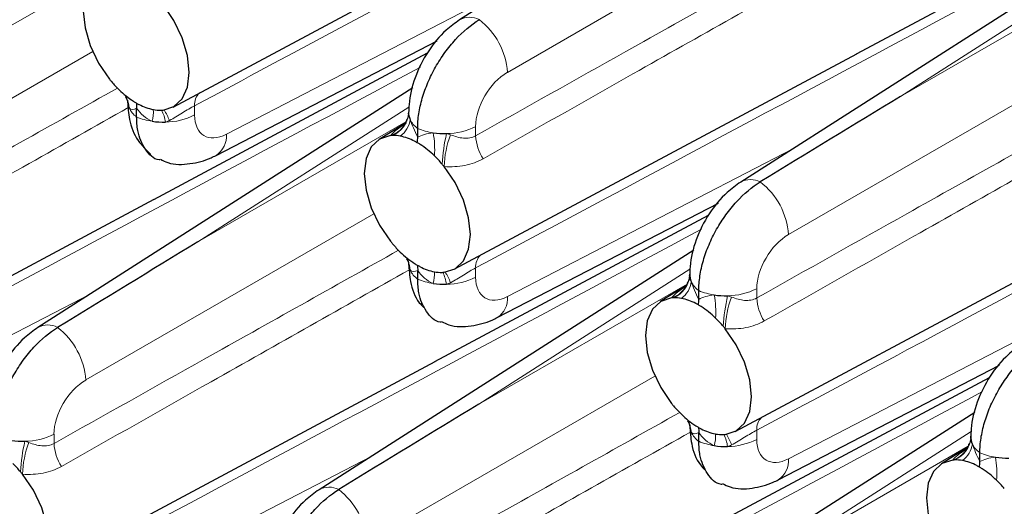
# Paper-space layout 'Blatt2' of a CAD drawing. Header units: millimetres. Extents: x 5 to 418, y 2 to 292.
# Tile 56 of 76: x 250 to 266, y 153 to 161. Entities that reach past the tile are written whole.
import ezdxf

# ---------------------------------------------------------------- set-up
doc = ezdxf.new("R2010")
doc.units = ezdxf.units.MM

psp = doc.layouts.new('Blatt2')

# ---------------------------------------------------------------- linework, layer by layer
at = {"color": 7, "linetype": 'Continuous', "lineweight": 25}
for p, q in [((263.106, 165.322), (256.859, 161.328)), ((252.084, 159.874), (258.796, 163.467)), ((263.474, 160.76), (268.036, 163.202)), ((267.79, 162.618), (261.544, 158.624)), ((252.801, 159.068), (256.487, 160.979)), ((251.762, 158.335), (256.324, 160.777)), ((256.769, 157.17), (263.481, 160.763)), ((256.079, 160.193), (249.832, 156.199)), ((251.476, 159.71), (251.476, 159.857)), ((255.975, 159.64), (255.986, 159.665)), ((256.009, 159.757), (256.011, 159.796)), ((255.957, 159.606), (255.519, 159.335)), ((256.161, 159.372), (256.161, 159.518)), ((245.057, 154.745), (251.769, 158.338)), ((257.486, 156.364), (261.172, 158.274)), ((256.447, 155.631), (261.009, 158.073)), ((261.453, 154.465), (268.165, 158.059)), ((260.763, 157.488), (254.517, 153.495)), ((256.161, 157.005), (256.161, 157.152)), ((260.693, 157.053), (260.695, 157.091)), ((260.641, 156.902), (260.203, 156.63)), ((260.66, 156.935), (260.671, 156.961)), ((260.845, 156.667), (260.845, 156.814)), ((249.742, 152.04), (256.454, 155.633)), ((262.171, 153.66), (265.856, 155.57)), ((261.132, 152.927), (265.693, 155.368)), ((265.448, 154.784), (259.201, 150.79)), ((260.845, 154.301), (260.845, 154.448)), ((265.345, 154.231), (265.355, 154.256)), ((265.378, 154.348), (265.38, 154.387)), ((265.326, 154.198), (264.888, 153.926)), ((265.53, 153.963), (265.53, 154.11))]:
    psp.add_line(p, q, dxfattribs=at)
at = {"color": 7, "linetype": 'Continuous', "lineweight": 18}
for p, q in [((262.457, 163.224), (257.657, 160.453)), ((247.812, 160.33), (251.281, 162.332)), ((267.726, 162.3), (264.208, 160.051)), ((264.208, 160.051), (267.677, 162.053)), ((252.973, 159.42), (257.738, 161.89)), ((250.745, 160.799), (245.946, 158.028)), ((267.141, 160.52), (262.342, 157.749)), ((252.443, 159.897), (252.443, 159.742)), ((256.015, 159.875), (252.497, 157.625)), ((252.497, 157.625), (255.966, 159.628)), ((257.127, 159.551), (257.127, 159.396)), ((257.657, 156.716), (262.423, 159.186)), ((255.43, 158.094), (250.63, 155.324)), ((257.127, 157.192), (257.127, 157.038)), ((260.699, 157.17), (257.181, 154.921)), ((257.181, 154.921), (260.65, 156.924)), ((245.946, 154.291), (250.711, 156.761)), ((261.812, 156.846), (261.812, 156.692)), ((262.342, 154.011), (267.107, 156.482)), ((260.114, 155.39), (255.315, 152.619)), ((250.1, 154.421), (250.1, 154.266)), ((261.812, 154.488), (261.812, 154.333)), ((265.384, 154.466), (261.866, 152.217)), ((261.866, 152.217), (265.335, 154.219)), ((250.63, 151.586), (255.396, 154.056))]:
    psp.add_line(p, q, dxfattribs=at)
at = {"color": 7, "linetype": 'Continuous', "lineweight": 25, "flags": 128}
for points in [[(251.024, 162.102), (250.843, 162.044), (250.704, 161.914), (250.617, 161.719), (250.587, 161.474), (250.617, 161.194), (250.704, 160.898), (250.843, 160.607), (251.024, 160.34)], [(251.917, 159.825), (252.099, 159.882), (252.238, 160.013), (252.325, 160.208), (252.355, 160.453), (252.325, 160.733), (252.238, 161.028), (252.099, 161.319), (251.917, 161.586)], [(255.708, 159.398), (255.527, 159.34), (255.388, 159.209), (255.301, 159.015), (255.271, 158.769), (255.301, 158.489), (255.388, 158.194), (255.527, 157.903), (255.708, 157.636)], [(256.602, 157.12), (256.783, 157.178), (256.922, 157.309), (257.009, 157.503), (257.039, 157.749), (257.009, 158.028), (256.922, 158.324), (256.783, 158.615), (256.602, 158.882)], [(260.393, 156.693), (260.212, 156.635), (260.073, 156.505), (259.986, 156.31), (259.956, 156.065), (259.986, 155.785), (260.073, 155.49), (260.212, 155.199), (260.393, 154.932)], [(261.287, 154.416), (261.468, 154.474), (261.607, 154.604), (261.694, 154.799), (261.724, 155.044), (261.694, 155.324), (261.607, 155.619), (261.468, 155.91), (261.287, 156.177)], [(265.078, 153.989), (264.896, 153.931), (264.758, 153.8), (264.67, 153.606), (264.641, 153.36), (264.67, 153.081), (264.758, 152.785), (264.896, 152.494), (265.078, 152.227)], [(249.575, 151.991), (249.756, 152.049), (249.895, 152.179), (249.982, 152.374), (250.012, 152.619), (249.982, 152.899), (249.895, 153.194), (249.756, 153.485), (249.575, 153.752)]]:
    psp.add_lwpolyline(points, dxfattribs=at)
at = {"color": 7, "linetype": 'Continuous', "lineweight": 18}
for centre, radius, start, end in [((257.025, 161.022), 0.349, 62.4688, 118.4162), ((256.434, 160.363), 1.227, 4.2325, 52.1426), ((250.958, 159.842), 0.393, 2.5161, 31.8575), ((252.705, 159.919), 0.263, 133.7808, 184.8376), ((251.716, 160.039), 0.407, 206.1666, 233.8725), ((251.246, 159.788), 0.511, 342.9333, 5.0686), ((251.206, 159.356), 0.868, 19.8375, 32.8694), ((251.887, 160.679), 1.053, 247.0411, 261.6921), ((251.311, 159.531), 0.652, 8.1601, 26.6061), ((251.95, 160.705), 1.081, 270.3271, 297.0844), ((255.565, 159.81), 0.446, 293.3446, 353.2393), ((255.628, 159.721), 0.411, 306.2814, 352.5876), ((256.4, 159.847), 0.407, 206.1667, 233.8725), ((255.554, 159.836), 0.465, 289.3973, 335.0379), ((256.571, 160.488), 1.053, 247.0411, 261.6922), ((256.635, 160.513), 1.081, 270.327, 297.0844), ((252.59, 159.389), 0.384, 303.4375, 4.6989), ((254.95, 159.175), 1.494, 355.6366, 10.4647), ((259.787, 158.722), 3.225, 167.2826, 176.4275), ((258.223, 158.835), 1.621, 159.1815, 178.3651), ((257.893, 159.433), 0.767, 182.8054, 213.2763), ((261.71, 158.317), 0.349, 62.4687, 118.4163), ((261.118, 157.658), 1.227, 4.2325, 52.1425), ((257.39, 157.215), 0.263, 133.7802, 184.8382), ((255.642, 157.137), 0.393, 2.5164, 31.8571), ((256.4, 157.334), 0.407, 206.1667, 233.8725), ((255.93, 157.083), 0.511, 342.9332, 5.0687), ((255.996, 156.827), 0.652, 8.1602, 26.6057), ((255.891, 156.652), 0.867, 19.8358, 32.8709), ((256.635, 158), 1.081, 270.327, 297.0844), ((260.25, 157.105), 0.446, 293.3446, 353.2393), ((256.571, 157.975), 1.053, 247.0411, 261.6922), ((260.239, 157.131), 0.465, 289.3972, 335.0378), ((260.312, 157.016), 0.411, 306.2813, 352.5877), ((261.085, 157.143), 0.407, 206.1667, 233.8725), ((257.275, 156.684), 0.384, 303.4372, 4.6992), ((261.256, 157.783), 1.053, 247.041, 261.6922), ((259.635, 156.47), 1.494, 355.6366, 10.4647), ((264.472, 156.018), 3.225, 167.2826, 176.4275), ((261.319, 157.809), 1.081, 270.3271, 297.0844), ((262.907, 156.131), 1.621, 159.1815, 178.3651), ((262.578, 156.729), 0.767, 182.8053, 213.2763), ((249.998, 155.892), 0.349, 62.4683, 118.4187), ((249.407, 155.233), 1.227, 4.233, 52.1421), ((260.327, 154.433), 0.393, 2.5163, 31.8572), ((262.074, 154.51), 0.263, 133.7808, 184.8378), ((249.608, 155.384), 1.081, 270.327, 297.0843), ((261.085, 154.63), 0.407, 206.1667, 233.8725), ((260.615, 154.379), 0.511, 342.9332, 5.0687), ((260.68, 154.122), 0.652, 8.1596, 26.6064), ((260.576, 153.947), 0.868, 19.8362, 32.8706), ((252.761, 153.592), 3.226, 167.283, 176.4273), ((251.196, 153.706), 1.621, 159.182, 178.3647), ((250.867, 154.304), 0.767, 182.8054, 213.276), ((261.256, 155.271), 1.053, 247.041, 261.6922), ((261.319, 155.296), 1.081, 270.3271, 297.0844), ((264.935, 154.401), 0.446, 293.3445, 353.2394), ((264.997, 154.312), 0.411, 306.2813, 352.5877), ((265.77, 154.438), 0.407, 206.1667, 233.8724), ((264.923, 154.427), 0.465, 289.3973, 335.0378), ((265.94, 155.079), 1.053, 247.041, 261.6922), ((261.959, 153.98), 0.384, 303.4372, 4.6992), ((264.32, 153.766), 1.494, 355.6365, 10.4647), ((254.683, 153.188), 0.349, 62.4684, 118.4187), ((254.092, 152.529), 1.227, 4.2329, 52.1421)]:
    psp.add_arc(centre, radius, start, end, dxfattribs=at)
at = {"color": 7, "linetype": 'Continuous', "lineweight": 25}
for centre, radius, start, end in [((252.583, 161.584), 1.994, 218.5683, 220.1007), ((252.494, 161.506), 1.876, 220.0501, 225.8182), ((252.247, 161.244), 1.515, 225.5941, 237.1617), ((251.588, 159.971), 0.262, 176.3394, 205.1683), ((251.923, 160.683), 0.866, 242.0166, 258.8271), ((251.867, 160.422), 0.6, 259.2695, 271.6134), ((251.867, 160.333), 0.511, 271.857, 275.658), ((256.272, 159.779), 0.262, 176.3398, 205.1678), ((251.926, 160.901), 1.278, 261.3875, 271.3691), ((255.759, 158.889), 0.511, 91.8577, 95.6579), ((255.759, 158.801), 0.599, 79.2605, 91.6169), ((255.703, 158.54), 0.866, 62.0169, 78.8294), ((256.61, 160.71), 1.278, 261.3874, 271.3693), ((255.379, 157.979), 1.515, 45.5928, 57.1612), ((255.134, 157.717), 1.874, 40.048, 45.8227), ((255.043, 157.639), 1.993, 38.5681, 40.1012), ((257.267, 158.879), 1.993, 218.5679, 220.1014), ((257.178, 158.802), 1.876, 220.0499, 225.8183), ((256.931, 158.539), 1.515, 225.5941, 237.1617), ((256.272, 157.266), 0.262, 176.3398, 205.1678), ((256.607, 157.978), 0.866, 242.0166, 258.8271), ((256.551, 157.718), 0.6, 259.2696, 271.6132), ((256.552, 157.629), 0.511, 271.8582, 275.6575), ((260.957, 157.075), 0.262, 176.3397, 205.1678), ((256.61, 158.197), 1.278, 261.3874, 271.3693), ((261.295, 158.006), 1.278, 261.3874, 271.3693), ((260.443, 156.185), 0.511, 91.8578, 95.6575), ((260.444, 156.096), 0.599, 79.2605, 91.6169), ((260.388, 155.835), 0.866, 62.0169, 78.8294), ((260.064, 155.274), 1.515, 45.5928, 57.1612), ((259.818, 155.013), 1.874, 40.048, 45.8227), ((259.728, 154.935), 1.993, 38.568, 40.1013), ((261.951, 156.174), 1.993, 218.568, 220.1013), ((261.863, 156.098), 1.876, 220.05, 225.8182), ((261.616, 155.835), 1.515, 225.5941, 237.1617), ((260.957, 154.562), 0.262, 176.3397, 205.1678), ((261.292, 155.274), 0.866, 242.0166, 258.8271), ((261.236, 155.013), 0.6, 259.2697, 271.6131), ((261.236, 154.924), 0.511, 271.8578, 275.6575), ((249.584, 155.58), 1.278, 261.3874, 271.3694), ((265.641, 154.37), 0.262, 176.3395, 205.1679), ((261.295, 155.493), 1.278, 261.3874, 271.3693), ((248.107, 152.588), 1.874, 40.0468, 45.8226), ((265.128, 153.48), 0.511, 91.8582, 95.6575), ((265.128, 153.392), 0.599, 79.2605, 91.6169), ((265.072, 153.131), 0.866, 62.0169, 78.8294), ((265.98, 155.301), 1.278, 261.3874, 271.3692), ((248.009, 152.503), 2.004, 38.5745, 40.0998), ((264.748, 152.57), 1.515, 45.5927, 57.1613), ((264.503, 152.309), 1.874, 40.048, 45.8227)]:
    psp.add_arc(centre, radius, start, end, dxfattribs=at)
at = {"color": 7, "linetype": 'Continuous', "lineweight": 18}
for centre, start_param, end_param in [((257.671, 159.849), 0.825291, 2.369907), ((252.987, 160.04), 2.369907, 3.914523), ((262.356, 157.144), 0.825291, 2.369907), ((257.671, 157.336), 2.369907, 3.914523), ((250.644, 154.719), 0.825291, 2.369907), ((262.356, 154.631), 2.369907, 3.914523)]:
    psp.add_ellipse(centre, major_axis=(0.39, 0.641), ratio=0.592292, start_param=start_param, end_param=end_param, dxfattribs=at)
at = {"color": 7, "linetype": 'Continuous', "lineweight": 25}
for centre in [(264.222, 159.446), (252.511, 157.021), (257.195, 154.317)]:
    psp.add_ellipse(centre, major_axis=(20.258, 12.315), ratio=0.022083, start_param=1.558058, end_param=1.673678, dxfattribs=at)
at = {"color": 7, "linetype": 'Continuous', "lineweight": 18}
for points, knots in [([(263.233, 165.67), (260.47, 164.19), (256.873, 162.264), (253.276, 160.342), (252.443, 159.897)], [0, 0, 0, 0, 0.768249, 1, 1, 1, 1]), ([(267.918, 162.966), (265.154, 161.486), (261.557, 159.559), (257.961, 157.638), (257.127, 157.192)], [0, 0, 0, 0, 0.768249, 1, 1, 1, 1]), ([(257.127, 159.396), (257.961, 159.864), (259.875, 160.939), (261.789, 162.011), (262.87, 162.616)], [0, 0, 0, 0, 0.435452, 1, 1, 1, 1]), ([(263.049, 162.29), (261.948, 161.669), (260.015, 160.579), (258.083, 159.484), (257.252, 159.012)], [0, 0, 0, 0, 0.569523, 1, 1, 1, 1]), ([(256.206, 160.541), (253.443, 159.061), (249.846, 157.134), (246.249, 155.213), (245.416, 154.767)], [0, 0, 0, 0, 0.7682486, 1, 1, 1, 1]), ([(245.416, 156.971), (246.249, 157.439), (248.163, 158.513), (250.078, 159.586), (251.158, 160.191)], [0, 0, 0, 0, 0.435452, 1, 1, 1, 1]), ([(272.602, 160.262), (269.839, 158.782), (266.242, 156.855), (262.645, 154.933), (261.812, 154.488)], [0, 0, 0, 0, 0.7682486, 1, 1, 1, 1]), ([(251.337, 159.865), (250.236, 159.244), (248.303, 158.153), (246.372, 157.059), (245.541, 156.587)], [0, 0, 0, 0, 0.569523, 1, 1, 1, 1]), ([(252.443, 159.897), (252.412, 159.881), (252.379, 159.862), (252.311, 159.821), (252.275, 159.799), (252.168, 159.733), (252.096, 159.689), (252.023, 159.65)], [0, 0, 0, 0, 0.25, 0.25, 0.5, 0.5, 1, 1, 1, 1]), ([(261.812, 156.692), (262.645, 157.16), (264.56, 158.234), (266.474, 159.307), (267.554, 159.912)], [0, 0, 0, 0, 0.435452, 1, 1, 1, 1]), ([(255.708, 159.398), (255.714, 159.404), (255.753, 159.45), (255.819, 159.506), (255.916, 159.568), (255.94, 159.584)], [0, 0, 0, 0, 0.11985, 0.776491, 1, 1, 1, 1]), ([(267.733, 159.586), (266.632, 158.965), (264.7, 157.874), (262.768, 156.779), (261.937, 156.308)], [0, 0, 0, 0, 0.569523, 1, 1, 1, 1]), ([(256.707, 159.412), (256.78, 159.384), (256.852, 159.363), (256.995, 159.35), (257.065, 159.361), (257.127, 159.396)], [0, 0, 0, 0, 0.5, 0.5, 1, 1, 1, 1]), ([(257.252, 159.012), (257.158, 158.959), (257.056, 158.923), (256.837, 158.881), (256.722, 158.875), (256.602, 158.882)], [0, 0, 0, 0, 0.5, 0.5, 1, 1, 1, 1]), ([(260.891, 157.836), (258.127, 156.356), (254.531, 154.43), (250.934, 152.508), (250.1, 152.063)], [0, 0, 0, 0, 0.7682486, 1, 1, 1, 1]), ([(250.1, 154.266), (250.934, 154.734), (252.848, 155.809), (254.762, 156.881), (255.843, 157.487)], [0, 0, 0, 0, 0.435452, 1, 1, 1, 1]), ([(256.022, 157.161), (254.921, 156.54), (252.988, 155.449), (251.057, 154.354), (250.225, 153.883)], [0, 0, 0, 0, 0.569523, 1, 1, 1, 1]), ([(257.127, 157.192), (257.096, 157.176), (257.064, 157.158), (256.995, 157.117), (256.959, 157.095), (256.852, 157.029), (256.78, 156.985), (256.707, 156.946)], [0, 0, 0, 0, 0.25, 0.25, 0.5, 0.5, 1, 1, 1, 1]), ([(260.393, 156.693), (260.399, 156.7), (260.437, 156.745), (260.504, 156.801), (260.6, 156.863), (260.625, 156.879)], [0, 0, 0, 0, 0.11985, 0.776491, 1, 1, 1, 1]), ([(261.392, 156.707), (261.465, 156.679), (261.537, 156.658), (261.68, 156.646), (261.75, 156.656), (261.812, 156.692)], [0, 0, 0, 0, 0.5, 0.5, 1, 1, 1, 1]), ([(261.937, 156.308), (261.843, 156.255), (261.741, 156.219), (261.522, 156.177), (261.406, 156.171), (261.287, 156.177)], [0, 0, 0, 0, 0.5, 0.5, 1, 1, 1, 1]), ([(265.575, 155.132), (262.812, 153.652), (259.215, 151.725), (255.618, 149.804), (254.785, 149.358)], [0, 0, 0, 0, 0.7682486, 1, 1, 1, 1]), ([(254.785, 151.562), (255.618, 152.03), (257.533, 153.105), (259.447, 154.177), (260.528, 154.782)], [0, 0, 0, 0, 0.435452, 1, 1, 1, 1]), ([(260.706, 154.456), (259.606, 153.835), (257.673, 152.745), (255.741, 151.65), (254.91, 151.179)], [0, 0, 0, 0, 0.569523, 1, 1, 1, 1]), ([(261.812, 154.488), (261.781, 154.472), (261.748, 154.453), (261.68, 154.413), (261.644, 154.391), (261.537, 154.325), (261.465, 154.281), (261.392, 154.242)], [0, 0, 0, 0, 0.25, 0.25, 0.5, 0.5, 1, 1, 1, 1]), ([(249.68, 154.282), (249.754, 154.254), (249.825, 154.233), (249.968, 154.221), (250.039, 154.231), (250.1, 154.266)], [0, 0, 0, 0, 0.5, 0.5, 1, 1, 1, 1]), ([(265.078, 153.989), (265.084, 153.996), (265.122, 154.041), (265.189, 154.097), (265.285, 154.159), (265.309, 154.175)], [0, 0, 0, 0, 0.11985, 0.776491, 1, 1, 1, 1]), ([(250.225, 153.883), (250.132, 153.83), (250.03, 153.794), (249.81, 153.752), (249.695, 153.746), (249.575, 153.752)], [0, 0, 0, 0, 0.5, 0.5, 1, 1, 1, 1])]:
    psp.add_open_spline(points, degree=3, knots=knots, dxfattribs=at)
at = {"color": 7, "linetype": 'Continuous', "lineweight": 25}
for points, knots in [([(256.859, 161.328), (256.783, 161.273), (256.584, 161.13), (256.318, 160.804), (256.101, 160.373), (256.017, 160.019), (256.012, 159.825), (256.01, 159.778)], [0, 0, 0, 0, 0.159013, 0.411873, 0.670948, 0.921518, 1, 1, 1, 1]), ([(256.161, 159.518), (256.161, 159.597), (256.167, 159.679), (256.193, 159.847), (256.212, 159.934), (256.264, 160.11), (256.295, 160.197), (256.369, 160.37), (256.412, 160.458), (256.506, 160.624), (256.558, 160.704), (256.669, 160.859), (256.729, 160.932), (256.915, 161.134), (257.05, 161.247), (257.187, 161.331)], [0, 0, 0, 0, 0.125, 0.125, 0.25, 0.25, 0.375, 0.375, 0.5, 0.5, 0.625, 0.625, 0.75, 0.75, 1, 1, 1, 1]), ([(251.289, 160.048), (251.296, 160.038), (251.319, 160.006), (251.325, 159.964), (251.325, 159.967), (251.325, 159.967)], [0, 0, 0, 0, 0.244883, 0.778692, 1, 1, 1, 1]), ([(251.326, 159.97), (251.332, 159.869), (251.347, 159.641), (251.469, 159.32), (251.639, 159.159), (251.715, 159.086)], [0, 0, 0, 0, 0.303829, 0.686795, 1, 1, 1, 1]), ([(251.866, 158.992), (251.862, 158.992), (251.755, 159.001), (251.612, 159.163), (251.49, 159.42), (251.48, 159.632), (251.476, 159.71)], [0, 0, 0, 0, 0.016726, 0.396814, 0.77696, 1, 1, 1, 1]), ([(255.977, 159.667), (255.972, 159.647), (255.96, 159.596), (255.927, 159.567), (255.929, 159.569), (255.93, 159.569)], [0, 0, 0, 0, 0.298933, 0.777581, 1, 1, 1, 1]), ([(256.01, 159.774), (256.009, 159.759), (256.007, 159.721), (255.985, 159.671), (255.973, 159.641)], [0, 0, 0, 0, 0.416019, 1, 1, 1, 1]), ([(251.874, 159.004), (251.915, 158.984), (252.066, 158.907), (252.369, 158.918), (252.636, 158.986), (252.773, 159.055), (252.801, 159.068)], [0, 0, 0, 0, 0.140062, 0.524209, 0.90346, 1, 1, 1, 1]), ([(261.544, 158.624), (261.467, 158.569), (261.269, 158.426), (261.002, 158.1), (260.786, 157.669), (260.702, 157.315), (260.696, 157.12), (260.695, 157.074)], [0, 0, 0, 0, 0.1590131, 0.4118731, 0.670948, 0.9215183, 1, 1, 1, 1]), ([(260.845, 156.814), (260.845, 156.893), (260.852, 156.975), (260.878, 157.143), (260.897, 157.23), (260.948, 157.405), (260.979, 157.492), (261.053, 157.666), (261.096, 157.753), (261.191, 157.92), (261.242, 158), (261.354, 158.154), (261.414, 158.228), (261.599, 158.429), (261.734, 158.543), (261.871, 158.627)], [0, 0, 0, 0, 0.125, 0.125, 0.25, 0.25, 0.375, 0.375, 0.5, 0.5, 0.625, 0.625, 0.75, 0.75, 1, 1, 1, 1]), ([(255.973, 157.344), (255.981, 157.334), (256.004, 157.302), (256.01, 157.26), (256.01, 157.262), (256.01, 157.263)], [0, 0, 0, 0, 0.244883, 0.778692, 1, 1, 1, 1]), ([(256.01, 157.265), (256.017, 157.165), (256.034, 156.938), (256.121, 156.674), (256.237, 156.557), (256.264, 156.53)], [0, 0, 0, 0, 0.3802477, 0.859536, 1, 1, 1, 1]), ([(260.695, 157.07), (260.694, 157.054), (260.691, 157.017), (260.67, 156.966), (260.658, 156.937)], [0, 0, 0, 0, 0.4160186, 1, 1, 1, 1]), ([(256.551, 156.287), (256.547, 156.288), (256.439, 156.297), (256.297, 156.458), (256.175, 156.715), (256.164, 156.927), (256.161, 157.005)], [0, 0, 0, 0, 0.016726, 0.396814, 0.77696, 1, 1, 1, 1]), ([(260.662, 156.962), (260.657, 156.943), (260.645, 156.892), (260.611, 156.862), (260.614, 156.864), (260.614, 156.865)], [0, 0, 0, 0, 0.298933, 0.7775807, 1, 1, 1, 1]), ([(256.559, 156.3), (256.599, 156.28), (256.751, 156.203), (257.054, 156.214), (257.32, 156.282), (257.458, 156.35), (257.486, 156.364)], [0, 0, 0, 0, 0.140062, 0.524209, 0.90346, 1, 1, 1, 1]), ([(249.832, 156.199), (249.756, 156.144), (249.557, 156), (249.291, 155.674), (249.074, 155.243), (248.99, 154.89), (248.985, 154.695), (248.983, 154.649)], [0, 0, 0, 0, 0.159013, 0.411872, 0.670951, 0.92152, 1, 1, 1, 1]), ([(249.134, 154.389), (249.134, 154.468), (249.14, 154.55), (249.166, 154.718), (249.186, 154.805), (249.237, 154.98), (249.268, 155.067), (249.342, 155.241), (249.385, 155.328), (249.479, 155.495), (249.531, 155.575), (249.642, 155.729), (249.702, 155.803), (249.888, 156.004), (250.023, 156.118), (250.16, 156.201)], [0, 0, 0, 0, 0.125, 0.125, 0.25, 0.25, 0.375, 0.375, 0.5, 0.5, 0.625, 0.625, 0.75, 0.75, 1, 1, 1, 1]), ([(266.228, 155.92), (266.152, 155.864), (265.953, 155.721), (265.687, 155.395), (265.47, 154.964), (265.386, 154.611), (265.381, 154.416), (265.379, 154.37)], [0, 0, 0, 0, 0.159013, 0.411873, 0.670948, 0.921518, 1, 1, 1, 1]), ([(265.53, 154.11), (265.53, 154.189), (265.536, 154.27), (265.562, 154.438), (265.582, 154.526), (265.633, 154.701), (265.664, 154.788), (265.738, 154.962), (265.781, 155.049), (265.875, 155.216), (265.927, 155.296), (266.038, 155.45), (266.098, 155.523), (266.284, 155.725), (266.419, 155.839), (266.556, 155.922)], [0, 0, 0, 0, 0.125, 0.125, 0.25, 0.25, 0.375, 0.375, 0.5, 0.5, 0.625, 0.625, 0.75, 0.75, 1, 1, 1, 1]), ([(260.658, 154.639), (260.665, 154.629), (260.689, 154.598), (260.695, 154.556), (260.695, 154.558), (260.695, 154.558)], [0, 0, 0, 0, 0.244883, 0.778692, 1, 1, 1, 1]), ([(260.695, 154.561), (260.702, 154.461), (260.718, 154.234), (260.805, 153.97), (260.922, 153.852), (260.948, 153.825)], [0, 0, 0, 0, 0.380248, 0.859536, 1, 1, 1, 1]), ([(261.236, 153.583), (261.231, 153.583), (261.124, 153.593), (260.981, 153.754), (260.86, 154.011), (260.849, 154.223), (260.845, 154.301)], [0, 0, 0, 0, 0.016726, 0.396814, 0.77696, 1, 1, 1, 1]), ([(265.346, 154.258), (265.342, 154.239), (265.329, 154.188), (265.296, 154.158), (265.298, 154.16), (265.299, 154.16)], [0, 0, 0, 0, 0.298933, 0.777581, 1, 1, 1, 1]), ([(265.379, 154.365), (265.378, 154.35), (265.376, 154.313), (265.355, 154.262), (265.342, 154.232)], [0, 0, 0, 0, 0.4160182, 1, 1, 1, 1]), ([(261.243, 153.596), (261.284, 153.575), (261.435, 153.499), (261.738, 153.509), (262.005, 153.578), (262.143, 153.646), (262.171, 153.66)], [0, 0, 0, 0, 0.140062, 0.524209, 0.90346, 1, 1, 1, 1]), ([(254.517, 153.495), (254.44, 153.439), (254.242, 153.296), (253.975, 152.97), (253.759, 152.539), (253.675, 152.185), (253.669, 151.991), (253.668, 151.944)], [0, 0, 0, 0, 0.159013, 0.411872, 0.670951, 0.92152, 1, 1, 1, 1]), ([(253.818, 151.685), (253.818, 151.764), (253.825, 151.845), (253.851, 152.013), (253.87, 152.101), (253.921, 152.276), (253.953, 152.363), (254.026, 152.537), (254.07, 152.624), (254.164, 152.79), (254.215, 152.871), (254.327, 153.025), (254.387, 153.098), (254.572, 153.3), (254.707, 153.413), (254.844, 153.497)], [0, 0, 0, 0, 0.125, 0.125, 0.25, 0.25, 0.375, 0.375, 0.5, 0.5, 0.625, 0.625, 0.75, 0.75, 1, 1, 1, 1])]:
    psp.add_open_spline(points, degree=3, knots=knots, dxfattribs=at)
at = {"color": 7, "linetype": 'Continuous', "lineweight": 18}
for points in [[(251.476, 159.857), (251.426, 159.83), (251.379, 159.823), (251.351, 159.859)], [(251.734, 159.637), (251.627, 159.68), (251.543, 159.763), (251.476, 159.857)], [(256.035, 159.668), (256.064, 159.579), (256.11, 159.475), (256.161, 159.372)], [(252.023, 159.65), (252.002, 159.639), (251.98, 159.63), (251.956, 159.623)], [(256.161, 159.372), (256.227, 159.407), (256.312, 159.436), (256.419, 159.446)], [(256.641, 159.432), (256.664, 159.426), (256.686, 159.42), (256.707, 159.412)], [(256.161, 157.152), (256.11, 157.126), (256.064, 157.119), (256.035, 157.155)], [(256.419, 156.933), (256.312, 156.976), (256.227, 157.059), (256.161, 157.152)], [(256.707, 156.946), (256.686, 156.935), (256.664, 156.926), (256.641, 156.919)], [(260.72, 156.963), (260.748, 156.875), (260.795, 156.771), (260.845, 156.667)], [(260.845, 156.667), (260.912, 156.703), (260.996, 156.732), (261.104, 156.742)], [(261.326, 156.728), (261.349, 156.722), (261.371, 156.715), (261.392, 156.707)], [(260.845, 154.448), (260.795, 154.422), (260.748, 154.415), (260.72, 154.45)], [(261.104, 154.229), (260.996, 154.272), (260.912, 154.354), (260.845, 154.448)], [(249.614, 154.302), (249.637, 154.297), (249.659, 154.29), (249.68, 154.282)], [(265.404, 154.259), (265.433, 154.171), (265.48, 154.066), (265.53, 153.963)], [(261.392, 154.242), (261.371, 154.23), (261.349, 154.221), (261.326, 154.215)], [(265.53, 153.963), (265.597, 153.999), (265.681, 154.027), (265.788, 154.037)]]:
    psp.add_open_spline(points, degree=3, dxfattribs=at)
at = {"color": 7, "linetype": 'Continuous', "lineweight": 25}
for points in [[(251.425, 159.97), (251.44, 159.961), (251.455, 159.951), (251.471, 159.943)], [(251.471, 159.943), (251.486, 159.934), (251.501, 159.925), (251.516, 159.918)], [(251.471, 159.943), (251.474, 159.915), (251.476, 159.886), (251.476, 159.857)], [(256.155, 159.28), (256.159, 159.311), (256.161, 159.342), (256.161, 159.372)], [(256.155, 159.28), (256.14, 159.288), (256.125, 159.297), (256.11, 159.305)], [(256.201, 159.252), (256.186, 159.262), (256.17, 159.271), (256.155, 159.28)], [(256.11, 157.266), (256.125, 157.256), (256.14, 157.247), (256.155, 157.238)], [(256.155, 157.238), (256.17, 157.229), (256.186, 157.221), (256.201, 157.213)], [(256.155, 157.238), (256.159, 157.211), (256.161, 157.182), (256.161, 157.152)], [(260.84, 156.575), (260.825, 156.584), (260.809, 156.592), (260.794, 156.6)], [(260.84, 156.575), (260.843, 156.607), (260.845, 156.638), (260.845, 156.667)], [(260.886, 156.547), (260.87, 156.557), (260.855, 156.566), (260.84, 156.575)], [(260.794, 154.562), (260.809, 154.552), (260.825, 154.543), (260.84, 154.534)], [(260.84, 154.534), (260.855, 154.525), (260.87, 154.517), (260.886, 154.509)], [(260.84, 154.534), (260.843, 154.506), (260.845, 154.478), (260.845, 154.448)], [(265.524, 153.871), (265.528, 153.902), (265.53, 153.933), (265.53, 153.963)], [(265.524, 153.871), (265.509, 153.88), (265.494, 153.888), (265.479, 153.896)], [(265.57, 153.843), (265.555, 153.853), (265.54, 153.862), (265.524, 153.871)]]:
    psp.add_open_spline(points, degree=3, dxfattribs=at)

doc.saveas('drawing.dxf')
